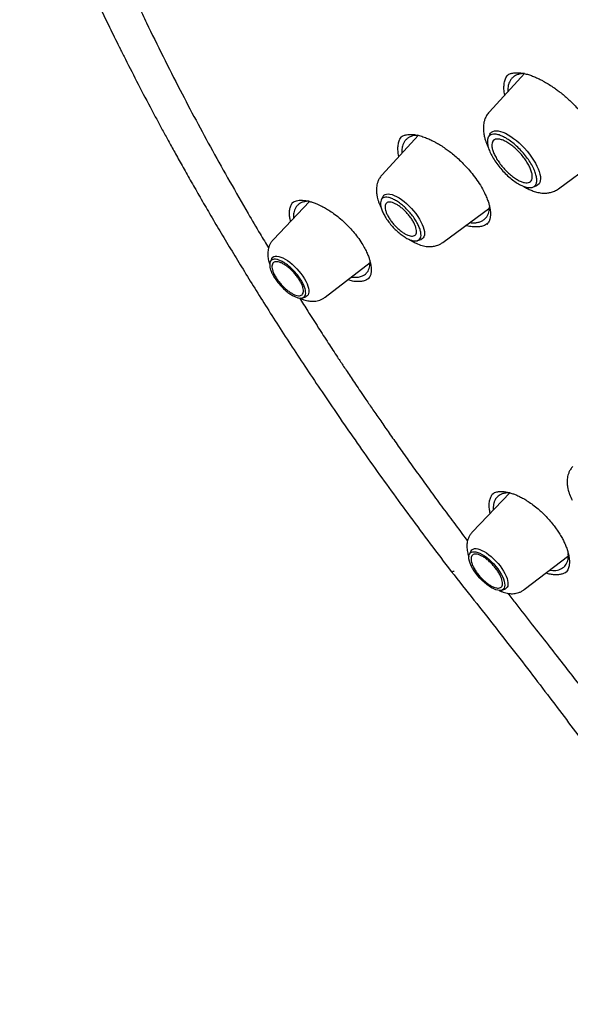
# Model space of a CAD drawing. Header units: millimetres. Extents: x 8 to 955, y 12 to 2039.
# Tile 19 of 116: x 691 to 709, y 762 to 794. Entities that reach past the tile are written whole.
import ezdxf

# ---------------------------------------------------------------- set-up
doc = ezdxf.new("R2010")
doc.units = ezdxf.units.MM

msp = doc.modelspace()

# ---------------------------------------------------------------- linework, layer by layer
at = {"color": 7, "linetype": 'Continuous', "lineweight": 30}
for p, q in [((707.904, 792.127), (706.757, 790.88)), ((704.446, 790.115), (703.266, 788.834)), ((703.863, 790.044), (703.867, 790.047)), ((706.773, 790.154), (706.719, 790.045)), ((709.003, 788.377), (710.499, 789.482)), ((708.169, 788.43), (708.283, 788.471)), ((703.289, 788.118), (703.238, 788.013)), ((700.91, 787.965), (699.729, 786.73)), ((705.243, 786.631), (706.771, 787.76)), ((704.424, 786.691), (704.534, 786.731)), ((699.677, 786.101), (699.629, 786.004)), ((701.416, 784.85), (702.883, 785.977)), ((702.8, 785.437), (702.797, 785.435)), ((700.684, 784.829), (700.785, 784.866)), ((707.422, 778.483), (706.207, 777.213)), ((708.866, 777.406), (709.03, 777.169)), ((709.029, 777.171), (709.052, 777.134)), ((706.155, 776.584), (706.108, 776.488)), ((707.895, 775.333), (709.34, 776.443)), ((707.163, 775.312), (707.263, 775.349))]:
    msp.add_line(p, q, dxfattribs=at)
at = {"color": 7, "linetype": 'Continuous', "lineweight": 30, "flags": 128}
for points in [[(706.773, 790.154), (706.791, 790.185), (706.825, 790.221), (706.868, 790.247), (706.92, 790.263), (706.98, 790.268), (707.046, 790.263), (707.119, 790.247), (707.197, 790.221), (707.28, 790.184), (707.366, 790.138), (707.455, 790.083), (707.545, 790.02), (707.636, 789.948), (707.726, 789.87), (707.815, 789.786), (707.901, 789.697), (707.983, 789.604), (708.06, 789.508), (708.132, 789.411), (708.197, 789.312), (708.255, 789.215), (708.305, 789.119), (708.347, 789.026), (708.38, 788.937), (708.403, 788.853), (708.417, 788.775), (708.421, 788.704), (708.415, 788.64), (708.4, 788.585), (708.375, 788.539), (708.34, 788.503), (708.297, 788.477), (708.283, 788.471)], [(703.289, 788.118), (703.297, 788.132), (703.326, 788.167), (703.364, 788.192), (703.41, 788.207), (703.464, 788.212), (703.524, 788.206), (703.591, 788.189), (703.663, 788.163), (703.739, 788.126), (703.818, 788.081), (703.899, 788.026), (703.981, 787.964), (704.062, 787.895), (704.142, 787.82), (704.22, 787.74), (704.293, 787.655), (704.362, 787.569), (704.426, 787.481), (704.482, 787.392), (704.532, 787.305), (704.573, 787.22), (704.605, 787.138), (704.629, 787.061), (704.643, 786.989), (704.647, 786.925), (704.642, 786.868), (704.627, 786.819), (704.603, 786.779), (704.569, 786.749), (704.534, 786.731)], [(699.677, 786.101), (699.684, 786.114), (699.712, 786.147), (699.749, 786.169), (699.793, 786.182), (699.846, 786.184), (699.905, 786.175), (699.969, 786.156), (700.039, 786.127), (700.112, 786.089), (700.188, 786.041), (700.265, 785.986), (700.342, 785.923), (700.418, 785.853), (700.492, 785.778), (700.562, 785.7), (700.628, 785.618), (700.688, 785.535), (700.741, 785.451), (700.787, 785.369), (700.825, 785.289), (700.854, 785.213), (700.874, 785.141), (700.885, 785.076), (700.885, 785.017), (700.876, 784.966), (700.858, 784.925), (700.83, 784.892), (700.794, 784.869), (700.785, 784.866)], [(706.825, 775.392), (706.75, 775.44), (706.674, 775.495), (706.597, 775.559), (706.522, 775.628), (706.45, 775.703), (706.381, 775.782), (706.317, 775.864), (706.26, 775.946), (706.209, 776.029), (706.167, 776.11), (706.133, 776.188), (706.108, 776.261), (706.093, 776.329), (706.088, 776.39), (706.094, 776.444), (706.109, 776.488), (706.133, 776.524), (706.167, 776.549), (706.21, 776.563), (706.26, 776.567), (706.318, 776.56), (706.382, 776.543), (706.45, 776.515), (706.523, 776.477), (706.598, 776.429), (706.674, 776.374), (706.751, 776.31), (706.826, 776.241), (706.898, 776.166), (706.967, 776.087), (707.031, 776.006), (707.088, 775.923), (707.139, 775.84), (707.181, 775.759), (707.215, 775.682), (707.24, 775.608), (707.255, 775.54), (707.26, 775.479), (707.254, 775.425), (707.239, 775.381), (707.215, 775.345), (707.181, 775.32), (707.138, 775.306), (707.088, 775.302), (707.03, 775.309), (706.966, 775.326), (706.898, 775.354), (706.825, 775.392)], [(706.155, 776.584), (706.163, 776.597), (706.19, 776.63), (706.227, 776.652), (706.272, 776.665), (706.324, 776.667), (706.383, 776.658), (706.448, 776.639), (706.518, 776.61), (706.591, 776.572), (706.666, 776.524), (706.743, 776.469), (706.821, 776.406), (706.897, 776.336), (706.97, 776.261), (707.041, 776.183), (707.106, 776.101), (707.166, 776.018), (707.22, 775.934), (707.266, 775.852), (707.303, 775.772), (707.333, 775.696), (707.353, 775.624), (707.363, 775.559), (707.364, 775.5), (707.355, 775.449), (707.336, 775.408), (707.309, 775.375), (707.272, 775.352), (707.263, 775.349)]]:
    msp.add_lwpolyline(points, dxfattribs=at)
at = {"color": 7, "linetype": 'Continuous', "lineweight": 30}
for points, knots in [([(693.8, 821.571), (693.875, 821.629), (694.032, 821.75), (694.281, 821.924), (694.545, 822.096), (694.817, 822.258), (695.096, 822.411), (695.383, 822.555), (695.677, 822.69), (695.979, 822.815), (696.288, 822.932), (696.604, 823.039), (696.927, 823.137), (697.258, 823.226), (697.595, 823.305), (697.939, 823.376), (698.29, 823.437), (698.648, 823.489), (699.012, 823.531), (699.383, 823.565), (699.761, 823.589), (700.145, 823.604), (700.536, 823.609), (700.933, 823.605), (701.336, 823.592), (701.745, 823.57), (702.161, 823.539), (702.582, 823.498), (703.01, 823.448), (703.443, 823.388), (703.882, 823.32), (704.326, 823.242), (704.776, 823.155), (705.232, 823.058), (705.693, 822.953), (706.159, 822.838), (706.63, 822.714), (707.106, 822.581), (707.587, 822.439), (708.073, 822.287), (708.563, 822.127), (709.058, 821.958), (709.558, 821.779), (710.062, 821.592), (710.57, 821.395), (711.082, 821.19), (711.598, 820.976), (712.118, 820.753), (712.642, 820.521), (713.169, 820.281), (713.7, 820.032), (714.234, 819.774), (714.771, 819.508), (715.311, 819.233), (715.855, 818.95), (716.401, 818.659), (716.95, 818.359), (717.502, 818.051), (718.056, 817.735), (718.612, 817.411), (719.171, 817.079), (719.731, 816.739), (720.294, 816.391), (720.858, 816.035), (721.424, 815.671), (721.992, 815.3), (722.561, 814.922), (723.131, 814.536), (723.703, 814.142), (724.275, 813.741), (724.849, 813.334), (725.423, 812.919), (725.998, 812.497), (726.573, 812.068), (727.148, 811.632), (727.724, 811.19), (728.3, 810.741), (728.876, 810.286), (729.452, 809.824), (730.027, 809.356), (730.602, 808.882), (731.176, 808.402), (731.75, 807.915), (732.323, 807.423), (732.895, 806.925), (733.465, 806.422), (734.035, 805.913), (734.603, 805.399), (735.17, 804.879), (735.734, 804.355), (736.298, 803.825), (736.859, 803.29), (737.418, 802.751), (737.976, 802.207), (738.53, 801.658), (739.083, 801.105), (739.633, 800.548), (740.18, 799.987), (740.725, 799.421), (741.266, 798.852), (741.805, 798.279), (742.34, 797.702), (742.872, 797.122), (743.401, 796.538), (743.926, 795.951), (744.448, 795.361), (744.966, 794.769), (745.479, 794.173), (745.989, 793.574), (746.495, 792.974), (746.997, 792.37), (747.494, 791.765), (747.987, 791.157), (748.475, 790.547), (748.958, 789.936), (749.437, 789.322), (749.911, 788.707), (750.379, 788.091), (750.843, 787.474), (751.301, 786.855), (751.754, 786.235), (752.202, 785.614), (752.644, 784.993), (753.08, 784.371), (753.511, 783.749), (753.936, 783.126), (754.355, 782.504), (754.767, 781.881), (755.174, 781.258), (755.575, 780.636), (755.969, 780.014), (756.357, 779.393), (756.738, 778.772), (757.112, 778.153), (757.48, 777.534), (757.842, 776.916), (758.196, 776.3), (758.544, 775.685), (758.884, 775.072), (759.217, 774.46), (759.544, 773.851), (759.863, 773.243), (760.175, 772.638), (760.479, 772.034), (760.776, 771.434), (761.065, 770.835), (761.347, 770.24), (761.621, 769.647), (761.888, 769.057), (762.147, 768.471), (762.398, 767.887), (762.641, 767.307), (762.876, 766.731), (763.103, 766.158), (763.322, 765.589), (763.533, 765.024), (763.736, 764.463), (763.931, 763.906), (764.118, 763.354), (764.296, 762.806), (764.466, 762.262), (764.628, 761.723), (764.782, 761.19), (764.927, 760.661), (765.063, 760.137), (765.191, 759.618), (765.311, 759.105), (765.422, 758.597), (765.525, 758.094), (765.619, 757.598), (765.705, 757.107), (765.782, 756.622), (765.85, 756.143), (765.91, 755.67), (765.961, 755.204), (766.004, 754.743), (766.038, 754.29), (766.064, 753.842), (766.081, 753.402), (766.089, 752.968), (766.089, 752.541), (766.08, 752.121), (766.063, 751.708), (766.037, 751.302), (766.002, 750.904), (765.959, 750.512), (765.908, 750.129), (765.848, 749.752), (765.779, 749.383), (765.703, 749.022), (765.617, 748.668), (765.523, 748.322), (765.421, 747.984), (765.31, 747.653), (765.191, 747.331), (765.064, 747.016), (764.928, 746.71), (764.784, 746.411), (764.632, 746.121), (764.471, 745.839), (764.302, 745.565), (764.125, 745.299), (763.939, 745.042), (763.746, 744.793), (763.543, 744.553), (763.371, 744.361), (763.263, 744.252), (763.228, 744.217)], [0, 0, 0, 0, 0.004492, 0.009453, 0.014412, 0.019368, 0.02432, 0.029268, 0.03421, 0.039148, 0.044081, 0.049008, 0.05393, 0.058848, 0.06376, 0.068668, 0.073572, 0.078472, 0.083368, 0.088262, 0.093152, 0.09804, 0.102926, 0.10781, 0.112693, 0.117574, 0.122454, 0.127333, 0.132212, 0.13709, 0.141967, 0.146845, 0.151722, 0.156599, 0.161476, 0.166353, 0.171231, 0.176109, 0.180987, 0.185865, 0.190744, 0.195623, 0.200502, 0.205382, 0.210262, 0.215143, 0.220024, 0.224905, 0.229787, 0.234669, 0.239552, 0.244435, 0.249318, 0.254202, 0.259086, 0.263971, 0.268856, 0.273741, 0.278627, 0.283513, 0.288399, 0.293286, 0.298173, 0.30306, 0.307947, 0.312835, 0.317723, 0.322611, 0.3275, 0.332389, 0.337278, 0.342167, 0.347056, 0.351946, 0.356835, 0.361725, 0.366615, 0.371506, 0.376396, 0.381287, 0.386177, 0.391068, 0.395959, 0.40085, 0.405741, 0.410633, 0.415524, 0.420416, 0.425307, 0.430199, 0.435091, 0.439982, 0.444874, 0.449766, 0.454658, 0.45955, 0.464442, 0.469334, 0.474227, 0.479119, 0.484011, 0.488903, 0.493796, 0.498688, 0.50358, 0.508472, 0.513365, 0.518257, 0.523149, 0.528041, 0.532933, 0.537826, 0.542718, 0.54761, 0.552502, 0.557394, 0.562286, 0.567178, 0.572069, 0.576961, 0.581853, 0.586744, 0.591636, 0.596527, 0.601418, 0.60631, 0.611201, 0.616092, 0.620982, 0.625873, 0.630763, 0.635654, 0.640544, 0.645434, 0.650324, 0.655214, 0.660103, 0.664992, 0.669882, 0.67477, 0.679659, 0.684548, 0.689436, 0.694324, 0.699211, 0.704099, 0.708986, 0.713873, 0.718759, 0.723645, 0.728531, 0.733417, 0.738302, 0.743187, 0.748072, 0.752956, 0.757839, 0.762723, 0.767606, 0.772488, 0.77737, 0.782252, 0.787133, 0.792014, 0.796895, 0.801775, 0.806654, 0.811533, 0.816412, 0.82129, 0.826168, 0.831046, 0.835923, 0.8408, 0.845677, 0.850554, 0.855431, 0.860307, 0.865184, 0.870061, 0.874938, 0.879816, 0.884694, 0.889573, 0.894453, 0.899334, 0.904216, 0.9091, 0.913986, 0.918875, 0.923766, 0.92866, 0.933557, 0.938458, 0.943363, 0.948273, 0.953187, 0.958106, 0.96303, 0.967959, 0.972893, 0.977833, 0.982777, 0.987727, 0.99268, 0.997637, 1, 1, 1, 1]), ([(691.475, 800.531), (691.548, 800.326), (691.739, 799.791), (692.076, 798.911), (692.4, 798.101), (692.65, 797.497), (692.811, 797.116), (692.964, 796.758), (693.108, 796.426), (693.243, 796.12), (693.368, 795.841), (693.482, 795.587), (693.58, 795.373), (693.662, 795.194), (693.728, 795.05), (693.784, 794.928), (693.836, 794.817), (693.892, 794.698), (693.96, 794.552), (694.045, 794.373), (694.155, 794.141), (694.287, 793.866), (694.438, 793.555), (694.593, 793.24), (694.751, 792.921), (694.995, 792.435), (695.333, 791.773), (695.684, 791.105), (695.955, 790.597), (696.142, 790.252), (696.338, 789.892), (696.555, 789.498), (696.796, 789.066), (697.063, 788.594), (697.35, 788.093), (697.659, 787.561), (697.99, 787), (698.337, 786.421), (698.699, 785.825), (699.077, 785.213), (699.477, 784.575), (699.9, 783.91), (700.347, 783.219), (700.819, 782.501), (701.317, 781.757), (701.84, 780.988), (702.391, 780.193), (702.965, 779.378), (703.564, 778.543), (704.187, 777.69), (704.839, 776.814), (705.288, 776.224), (705.516, 775.924)], [0, 0, 0, 0, 0.027013, 0.070404, 0.114016, 0.13113, 0.147346, 0.162433, 0.17639, 0.189218, 0.200916, 0.211486, 0.220926, 0.227745, 0.233791, 0.238846, 0.242923, 0.247619, 0.253662, 0.261052, 0.269789, 0.282323, 0.295138, 0.30807, 0.321121, 0.334291, 0.367731, 0.40191, 0.415539, 0.429288, 0.443687, 0.459081, 0.476824, 0.495729, 0.515795, 0.537022, 0.55941, 0.58296, 0.606228, 0.630528, 0.65586, 0.682225, 0.709622, 0.738052, 0.767514, 0.798009, 0.829535, 0.862091, 0.895068, 0.929037, 0.964011, 1, 1, 1, 1]), ([(695.342, 794.337), (695.429, 794.15), (695.684, 793.604), (696.135, 792.688), (696.671, 791.631), (697.209, 790.608), (697.748, 789.614), (698.313, 788.602), (698.834, 787.699), (699.257, 786.979), (699.483, 786.605), (699.574, 786.453)], [0, 0, 0, 0, 0.072781, 0.212987, 0.353171, 0.478036, 0.602989, 0.73009, 0.859906, 0.942935, 1, 1, 1, 1]), ([(707.263, 791.43), (707.256, 791.463), (707.234, 791.56), (707.229, 791.705), (707.246, 791.862), (707.29, 791.992), (707.34, 792.056), (707.364, 792.086)], [0, 0, 0, 0, 0.1163778, 0.3443919, 0.5730205, 0.8030279, 1, 1, 1, 1]), ([(707.32, 792.054), (707.336, 792.067), (707.367, 792.092), (707.419, 792.117), (707.468, 792.134), (707.522, 792.147), (707.588, 792.156), (707.674, 792.159), (707.776, 792.151), (707.895, 792.132), (708.026, 792.097), (708.16, 792.051), (708.288, 791.997), (708.404, 791.942), (708.528, 791.877), (708.668, 791.796), (708.811, 791.703), (708.941, 791.612), (709.063, 791.52), (709.188, 791.418), (709.318, 791.304), (709.451, 791.18), (709.593, 791.035), (709.742, 790.87), (709.895, 790.684), (710.045, 790.479), (710.191, 790.257), (710.269, 790.106), (710.31, 790.028)], [0, 0, 0, 0, 0.040953, 0.075415, 0.103354, 0.125585, 0.156751, 0.191717, 0.229941, 0.269626, 0.310696, 0.350589, 0.386416, 0.418094, 0.445706, 0.486307, 0.52843, 0.557332, 0.58759, 0.62421, 0.656477, 0.692959, 0.733694, 0.778686, 0.827901, 0.881263, 0.938663, 1, 1, 1, 1]), ([(707.906, 792.127), (707.889, 792.127), (707.826, 792.13), (707.734, 792.113), (707.623, 792.076), (707.53, 792.017), (707.458, 791.939), (707.412, 791.859), (707.383, 791.778), (707.366, 791.696), (707.358, 791.616), (707.36, 791.56), (707.361, 791.536)], [0, 0, 0, 0, 0.045848, 0.173116, 0.291187, 0.434297, 0.561146, 0.671767, 0.76039, 0.848184, 0.935156, 1, 1, 1, 1]), ([(706.757, 790.88), (706.725, 790.841), (706.667, 790.77), (706.614, 790.653), (706.583, 790.552), (706.569, 790.47), (706.563, 790.408), (706.562, 790.361), (706.562, 790.319), (706.565, 790.261), (706.574, 790.177), (706.596, 790.066), (706.629, 789.954), (706.667, 789.851), (706.697, 789.779), (706.718, 789.735), (706.722, 789.728)], [0, 0, 0, 0, 0.125558, 0.23119, 0.317001, 0.383465, 0.431209, 0.467481, 0.502714, 0.537066, 0.614057, 0.717474, 0.812971, 0.889257, 0.981787, 1, 1, 1, 1]), ([(703.814, 789.429), (703.813, 789.43), (703.795, 789.494), (703.783, 789.609), (703.781, 789.769), (703.809, 789.908), (703.853, 790.014), (703.897, 790.063), (703.914, 790.081)], [0, 0, 0, 0, 0.006638, 0.221137, 0.436224, 0.652624, 0.869131, 1, 1, 1, 1]), ([(703.866, 790.046), (703.883, 790.06), (703.915, 790.085), (703.967, 790.11), (704.015, 790.126), (704.075, 790.14), (704.149, 790.15), (704.259, 790.149), (704.394, 790.131), (704.552, 790.09), (704.685, 790.043), (704.783, 790.002), (704.855, 789.969), (704.939, 789.928), (705.045, 789.871), (705.176, 789.794), (705.316, 789.701), (705.46, 789.597), (705.603, 789.482), (705.756, 789.347), (705.916, 789.191), (706.08, 789.014), (706.242, 788.817), (706.4, 788.601), (706.488, 788.452), (706.533, 788.376)], [0, 0, 0, 0, 0.047593, 0.086003, 0.115142, 0.13805, 0.182425, 0.22528, 0.281775, 0.337937, 0.388348, 0.410568, 0.430903, 0.455306, 0.486937, 0.525761, 0.571711, 0.610804, 0.653899, 0.70119, 0.752713, 0.808445, 0.86831, 0.932193, 1, 1, 1, 1]), ([(704.433, 790.118), (704.412, 790.117), (704.369, 790.116), (704.295, 790.106), (704.221, 790.087), (704.16, 790.06), (704.118, 790.035), (704.086, 790.012), (704.057, 789.987), (704.031, 789.96), (703.997, 789.918), (703.961, 789.857), (703.926, 789.76), (703.907, 789.655), (703.912, 789.571), (703.913, 789.537)], [0, 0, 0, 0, 0.0626618, 0.1280052, 0.2359993, 0.3138588, 0.3631367, 0.411429, 0.4587374, 0.5050632, 0.550408, 0.6594481, 0.7623933, 0.904332, 1, 1, 1, 1]), ([(703.266, 788.834), (703.241, 788.803), (703.192, 788.743), (703.142, 788.645), (703.11, 788.553), (703.09, 788.461), (703.082, 788.375), (703.082, 788.299), (703.087, 788.23), (703.096, 788.165), (703.11, 788.096), (703.131, 788.018), (703.171, 787.894), (703.217, 787.798), (703.247, 787.734)], [0, 0, 0, 0, 0.105421, 0.200111, 0.283968, 0.357121, 0.43851, 0.502713, 0.555496, 0.617133, 0.669376, 0.741278, 0.828709, 1, 1, 1, 1]), ([(706.533, 788.376), (706.565, 788.316), (706.625, 788.202), (706.69, 788.046), (706.736, 787.912), (706.767, 787.789), (706.786, 787.681), (706.793, 787.591), (706.793, 787.526), (706.789, 787.477), (706.784, 787.437), (706.776, 787.4), (706.765, 787.361), (706.747, 787.317), (706.719, 787.267), (706.689, 787.236), (706.672, 787.22)], [0, 0, 0, 0, 0.110116, 0.209324, 0.298064, 0.376622, 0.465847, 0.537646, 0.593287, 0.636384, 0.677389, 0.716328, 0.758815, 0.819963, 0.900399, 1, 1, 1, 1]), ([(707.855, 788.466), (707.865, 788.46), (707.909, 788.432), (707.996, 788.385), (708.119, 788.327), (708.233, 788.286), (708.334, 788.26), (708.422, 788.243), (708.523, 788.234), (708.635, 788.237), (708.753, 788.257), (708.882, 788.299), (708.961, 788.35), (709.003, 788.377)], [0, 0, 0, 0, 0.0249585, 0.1186888, 0.2246683, 0.3448958, 0.4107965, 0.4824331, 0.5740887, 0.6588682, 0.7579825, 0.8717214, 1, 1, 1, 1]), ([(700.291, 787.318), (700.28, 787.362), (700.258, 787.461), (700.25, 787.6), (700.264, 787.734), (700.301, 787.85), (700.344, 787.91), (700.365, 787.939)], [0, 0, 0, 0, 0.17167, 0.379957, 0.589543, 0.799202, 1, 1, 1, 1]), ([(700.327, 787.911), (700.341, 787.923), (700.37, 787.947), (700.441, 787.98), (700.523, 788.001), (700.602, 788.008), (700.683, 788.007), (700.777, 787.996), (700.882, 787.974), (700.977, 787.947), (701.053, 787.921), (701.117, 787.897), (701.191, 787.866), (701.284, 787.822), (701.399, 787.762), (701.538, 787.68), (701.697, 787.572), (701.875, 787.434), (702.05, 787.278), (702.214, 787.112), (702.365, 786.941), (702.512, 786.752), (702.597, 786.619), (702.64, 786.55)], [0, 0, 0, 0, 0.052634, 0.107827, 0.160026, 0.201439, 0.237795, 0.280397, 0.326592, 0.367356, 0.39113, 0.412311, 0.437506, 0.470142, 0.510189, 0.557583, 0.612241, 0.674386, 0.744294, 0.801845, 0.863704, 0.929777, 1, 1, 1, 1]), ([(700.894, 787.97), (700.893, 787.97), (700.848, 787.974), (700.771, 787.964), (700.669, 787.941), (700.587, 787.901), (700.515, 787.847), (700.457, 787.776), (700.416, 787.691), (700.394, 787.607), (700.385, 787.527), (700.383, 787.466), (700.387, 787.429), (700.388, 787.419)], [0, 0, 0, 0, 0.003333, 0.129448, 0.248417, 0.360264, 0.465008, 0.593614, 0.709682, 0.813249, 0.892901, 0.971746, 1, 1, 1, 1]), ([(706.119, 787.278), (706.135, 787.277), (706.169, 787.273), (706.219, 787.271), (706.27, 787.271), (706.318, 787.274), (706.39, 787.284), (706.478, 787.309), (706.577, 787.362), (706.656, 787.436), (706.712, 787.525), (706.745, 787.612), (706.76, 787.697), (706.767, 787.754), (706.766, 787.785), (706.766, 787.787)], [0, 0, 0, 0, 0.040266, 0.088691, 0.135946, 0.18203, 0.226941, 0.354551, 0.471576, 0.611038, 0.731571, 0.833116, 0.91477, 0.99553, 1, 1, 1, 1]), ([(706.697, 787.247), (706.675, 787.231), (706.621, 787.189), (706.508, 787.151), (706.365, 787.13), (706.203, 787.139), (706.078, 787.158), (706.005, 787.182), (705.994, 787.186)], [0, 0, 0, 0, 0.138693, 0.344988, 0.55128, 0.757945, 0.964724, 1, 1, 1, 1]), ([(699.729, 786.73), (699.705, 786.702), (699.659, 786.65), (699.612, 786.564), (699.581, 786.483), (699.56, 786.404), (699.55, 786.331), (699.547, 786.266), (699.55, 786.171), (699.567, 786.053), (699.599, 785.957), (699.613, 785.916)], [0, 0, 0, 0, 0.126782, 0.239716, 0.338675, 0.423812, 0.516417, 0.587149, 0.652496, 0.849613, 1, 1, 1, 1]), ([(702.64, 786.55), (702.671, 786.497), (702.729, 786.394), (702.795, 786.252), (702.842, 786.129), (702.876, 786.015), (702.899, 785.914), (702.91, 785.829), (702.914, 785.764), (702.913, 785.713), (702.91, 785.668), (702.904, 785.628), (702.895, 785.587), (702.878, 785.539), (702.85, 785.484), (702.818, 785.451), (702.801, 785.433)], [0, 0, 0, 0, 0.10368, 0.197167, 0.280821, 0.35488, 0.438967, 0.506585, 0.558946, 0.606044, 0.650448, 0.692886, 0.739092, 0.805806, 0.892808, 1, 1, 1, 1]), ([(704.162, 786.723), (704.188, 786.706), (704.259, 786.66), (704.394, 786.592), (704.564, 786.528), (704.711, 786.501), (704.815, 786.496), (704.879, 786.498), (704.942, 786.506), (705.009, 786.52), (705.081, 786.542), (705.163, 786.577), (705.215, 786.613), (705.243, 786.631)], [0, 0, 0, 0, 0.074502, 0.203531, 0.38265, 0.549531, 0.604958, 0.660426, 0.718526, 0.772739, 0.837637, 0.913386, 1, 1, 1, 1]), ([(702.271, 785.506), (702.306, 785.502), (702.372, 785.494), (702.457, 785.499), (702.531, 785.51), (702.602, 785.53), (702.667, 785.56), (702.722, 785.599), (702.77, 785.645), (702.813, 785.703), (702.848, 785.778), (702.877, 785.879), (702.876, 785.964), (702.875, 786.015)], [0, 0, 0, 0, 0.092449, 0.175531, 0.252525, 0.32342, 0.418276, 0.499355, 0.566624, 0.656555, 0.758766, 0.856588, 1, 1, 1, 1]), ([(702.813, 785.448), (702.781, 785.429), (702.717, 785.39), (702.596, 785.36), (702.46, 785.352), (702.31, 785.367), (702.201, 785.396), (702.147, 785.411)], [0, 0, 0, 0, 0.197384, 0.398231, 0.599501, 0.800881, 1, 1, 1, 1]), ([(700.577, 784.824), (700.668, 784.679), (700.871, 784.357), (701.184, 783.868), (701.507, 783.37), (701.749, 783), (701.917, 782.747), (702.02, 782.591), (702.134, 782.42), (702.263, 782.227), (702.408, 782.011), (702.569, 781.772), (702.758, 781.495), (702.977, 781.175), (703.228, 780.811), (703.503, 780.416), (703.802, 779.99), (704.126, 779.533), (704.468, 779.056), (704.828, 778.559), (705.205, 778.044), (705.607, 777.502), (705.891, 777.123), (706.041, 776.924), (706.048, 776.916)], [0, 0, 0, 0, 0.054775, 0.122121, 0.184988, 0.243372, 0.262023, 0.280888, 0.302408, 0.326782, 0.354012, 0.384102, 0.417053, 0.45912, 0.505093, 0.554981, 0.608794, 0.66654, 0.728233, 0.790027, 0.855353, 0.924227, 0.996665, 1, 1, 1, 1]), ([(700.599, 784.822), (700.626, 784.809), (700.708, 784.768), (700.816, 784.738), (700.918, 784.721), (700.992, 784.715), (701.072, 784.717), (701.156, 784.729), (701.241, 784.753), (701.331, 784.79), (701.387, 784.829), (701.416, 784.85)], [0, 0, 0, 0, 0.103629, 0.31253, 0.387672, 0.471251, 0.573351, 0.662871, 0.763801, 0.876231, 1, 1, 1, 1]), ([(709.472, 779.343), (709.446, 779.312), (709.397, 779.252), (709.347, 779.154), (709.315, 779.062), (709.295, 778.97), (709.287, 778.884), (709.288, 778.808), (709.293, 778.739), (709.302, 778.674), (709.316, 778.605), (709.336, 778.527), (709.377, 778.403), (709.422, 778.307), (709.453, 778.243)], [0, 0, 0, 0, 0.105421, 0.200111, 0.283968, 0.357121, 0.43851, 0.502713, 0.555496, 0.617133, 0.669376, 0.741278, 0.828709, 1, 1, 1, 1]), ([(706.783, 777.815), (706.773, 777.866), (706.752, 777.972), (706.75, 778.118), (706.769, 778.252), (706.809, 778.367), (706.854, 778.427), (706.875, 778.456)], [0, 0, 0, 0, 0.190199, 0.396094, 0.600807, 0.804881, 1, 1, 1, 1]), ([(706.844, 778.434), (706.862, 778.448), (706.894, 778.474), (706.958, 778.502), (707.025, 778.518), (707.078, 778.524), (707.123, 778.527), (707.17, 778.526), (707.228, 778.522), (707.303, 778.512), (707.401, 778.491), (707.512, 778.459), (707.629, 778.414), (707.746, 778.362), (707.878, 778.292), (708.023, 778.202), (708.18, 778.091), (708.333, 777.968), (708.476, 777.839), (708.609, 777.707), (708.741, 777.562), (708.824, 777.458), (708.866, 777.405)], [0, 0, 0, 0, 0.066793, 0.12456, 0.172063, 0.20554, 0.229063, 0.25546, 0.28556, 0.321126, 0.367247, 0.424245, 0.468265, 0.517052, 0.570602, 0.629215, 0.693038, 0.762087, 0.81729, 0.875363, 0.936268, 1, 1, 1, 1]), ([(707.435, 778.48), (707.42, 778.481), (707.365, 778.486), (707.275, 778.478), (707.194, 778.458), (707.141, 778.436), (707.114, 778.422), (707.088, 778.407), (707.065, 778.392), (707.045, 778.375), (707.026, 778.358), (706.997, 778.329), (706.964, 778.287), (706.936, 778.235), (706.918, 778.191), (706.906, 778.152), (706.896, 778.112), (706.889, 778.071), (706.885, 778.028), (706.883, 777.984), (706.882, 777.949), (706.885, 777.928), (706.885, 777.922)], [0, 0, 0, 0, 0.040569, 0.155592, 0.278606, 0.316822, 0.353541, 0.388766, 0.422496, 0.454735, 0.485482, 0.514739, 0.60539, 0.677855, 0.723012, 0.767777, 0.812151, 0.856136, 0.899731, 0.94294, 0.985762, 1, 1, 1, 1]), ([(706.207, 777.213), (706.183, 777.185), (706.138, 777.133), (706.091, 777.047), (706.059, 776.966), (706.039, 776.887), (706.029, 776.814), (706.026, 776.749), (706.028, 776.654), (706.046, 776.535), (706.078, 776.439), (706.092, 776.398)], [0, 0, 0, 0, 0.12655, 0.239279, 0.338057, 0.423039, 0.515475, 0.586077, 0.651304, 0.848062, 1, 1, 1, 1]), ([(709.052, 777.134), (709.08, 777.086), (709.133, 776.996), (709.197, 776.868), (709.253, 776.738), (709.298, 776.612), (709.33, 776.496), (709.348, 776.408), (709.357, 776.342), (709.362, 776.289), (709.364, 776.238), (709.363, 776.185), (709.357, 776.128), (709.345, 776.067), (709.322, 776), (709.288, 775.935), (709.254, 775.9), (709.236, 775.881)], [0, 0, 0, 0, 0.082677, 0.158316, 0.226986, 0.316983, 0.391525, 0.450778, 0.49498, 0.532363, 0.568746, 0.61572, 0.664224, 0.724559, 0.797859, 0.889242, 1, 1, 1, 1]), ([(708.721, 775.967), (708.755, 775.962), (708.866, 775.945), (709.027, 775.973), (709.185, 776.055), (709.285, 776.194), (709.332, 776.345), (709.328, 776.459), (709.326, 776.503)], [0, 0, 0, 0, 0.08952, 0.287482, 0.498923, 0.697129, 0.882016, 1, 1, 1, 1]), ([(705.515, 775.926), (705.762, 775.614), (706.25, 774.999), (706.967, 774.089), (707.658, 773.204), (708.322, 772.344), (708.954, 771.513), (709.554, 770.711), (710.123, 769.937), (710.665, 769.187), (711.21, 768.419), (711.754, 767.635), (712.293, 766.838), (712.796, 766.078), (713.263, 765.356), (713.695, 764.671), (714.064, 764.074), (714.376, 763.561), (714.637, 763.126), (714.88, 762.714), (715.106, 762.325), (715.316, 761.959), (715.509, 761.618), (715.69, 761.295), (715.932, 760.86), (716.244, 760.287), (716.631, 759.557), (717.027, 758.788), (717.432, 757.98), (717.844, 757.133), (718.264, 756.24), (718.692, 755.301), (719.122, 754.32), (719.554, 753.3), (719.985, 752.24), (720.416, 751.135), (720.781, 750.156), (721.08, 749.325), (721.312, 748.665), (721.531, 748.027), (721.735, 747.417), (721.926, 746.833), (722.105, 746.277), (722.276, 745.732), (722.44, 745.2), (722.596, 744.684), (722.739, 744.201), (722.87, 743.752), (722.994, 743.32), (723.11, 742.909), (723.218, 742.523), (723.312, 742.18), (723.381, 741.927), (723.428, 741.754), (723.456, 741.65), (723.48, 741.56), (723.501, 741.482), (723.521, 741.405), (723.545, 741.314), (723.578, 741.19), (723.622, 741.026), (723.676, 740.818), (723.738, 740.578), (723.807, 740.313), (723.879, 740.031), (723.969, 739.674), (724.078, 739.236), (724.207, 738.709), (724.339, 738.157), (724.475, 737.581), (724.614, 736.981), (724.757, 736.349), (724.892, 735.736), (725.02, 735.146), (725.137, 734.595), (725.249, 734.053), (725.36, 733.51), (725.466, 732.978), (725.567, 732.46), (725.657, 731.991), (725.735, 731.57), (725.803, 731.197), (725.855, 730.907), (725.894, 730.689), (725.922, 730.532), (725.946, 730.391), (725.97, 730.255), (725.994, 730.114), (726.02, 729.961), (726.049, 729.789), (726.081, 729.596), (726.117, 729.378), (726.157, 729.135), (726.199, 728.87), (726.242, 728.593), (726.286, 728.312), (726.329, 728.027), (726.371, 727.74), (726.413, 727.449), (726.455, 727.156), (726.494, 726.871), (726.529, 726.61), (726.558, 726.388), (726.581, 726.208), (726.599, 726.073), (726.611, 725.974), (726.621, 725.899), (726.629, 725.832), (726.637, 725.765), (726.646, 725.693), (726.658, 725.594), (726.675, 725.458), (726.696, 725.279), (726.721, 725.065), (726.749, 724.815), (726.781, 724.529), (726.816, 724.209), (726.853, 723.853), (726.892, 723.463), (726.933, 723.039), (726.975, 722.58), (727.018, 722.088), (727.063, 721.54), (727.11, 720.933), (727.158, 720.267), (727.204, 719.56), (727.248, 718.816), (727.291, 718.033), (727.332, 717.229), (727.37, 716.405), (727.406, 715.564), (727.441, 714.689), (727.476, 713.779), (727.499, 713.161), (727.51, 712.846)], [0, 0, 0, 0, 0.016778, 0.033038, 0.04878, 0.064003, 0.078707, 0.092645, 0.106083, 0.119019, 0.131451, 0.145595, 0.159031, 0.171759, 0.183779, 0.195088, 0.205687, 0.213171, 0.220254, 0.226937, 0.23322, 0.239104, 0.244587, 0.24967, 0.254612, 0.265472, 0.277015, 0.289244, 0.301785, 0.314973, 0.328809, 0.343291, 0.358421, 0.37391, 0.390025, 0.406766, 0.424134, 0.43433, 0.444325, 0.453904, 0.463067, 0.471815, 0.480149, 0.48807, 0.496305, 0.50404, 0.511275, 0.518007, 0.524235, 0.530683, 0.536479, 0.541623, 0.546115, 0.547878, 0.54944, 0.5508, 0.551959, 0.552967, 0.554284, 0.556021, 0.558576, 0.561701, 0.565389, 0.569416, 0.573651, 0.578094, 0.585495, 0.593411, 0.601844, 0.610382, 0.619402, 0.628909, 0.638902, 0.647092, 0.655572, 0.663852, 0.671613, 0.680179, 0.688016, 0.695123, 0.701501, 0.707148, 0.712066, 0.714697, 0.717058, 0.71915, 0.721104, 0.723223, 0.725517, 0.728012, 0.731012, 0.734216, 0.737901, 0.74201, 0.746219, 0.750478, 0.754787, 0.759146, 0.763555, 0.768014, 0.7725, 0.776533, 0.779922, 0.782665, 0.784763, 0.78612, 0.787176, 0.788204, 0.789204, 0.79023, 0.791553, 0.793761, 0.796532, 0.799865, 0.803761, 0.808219, 0.81324, 0.818823, 0.824969, 0.831677, 0.838949, 0.846783, 0.855181, 0.865255, 0.876036, 0.887524, 0.899718, 0.912618, 0.926226, 0.939707, 0.953822, 0.968574, 0.983965, 1, 1, 1, 1]), ([(705.518, 775.926), (705.521, 775.923), (705.528, 775.914), (705.556, 775.916), (705.593, 775.93), (705.608, 775.936)], [0, 0, 0, 0, 0.281473, 0.692661, 1, 1, 1, 1]), ([(709.26, 775.909), (709.247, 775.899), (709.207, 775.868), (709.122, 775.836), (709.009, 775.813), (708.882, 775.811), (708.745, 775.83), (708.648, 775.85), (708.595, 775.869), (708.594, 775.87)], [0, 0, 0, 0, 0.088091, 0.269902, 0.451616, 0.632759, 0.813684, 0.994686, 1, 1, 1, 1]), ([(707.072, 775.308), (707.101, 775.293), (707.185, 775.251), (707.295, 775.221), (707.397, 775.204), (707.471, 775.198), (707.551, 775.2), (707.635, 775.212), (707.719, 775.236), (707.809, 775.273), (707.865, 775.312), (707.895, 775.333)], [0, 0, 0, 0, 0.109475, 0.317013, 0.391666, 0.4747, 0.576134, 0.66507, 0.765341, 0.877039, 1, 1, 1, 1]), ([(707.357, 775.211), (707.444, 775.1), (707.709, 774.759), (708.146, 774.201), (708.658, 773.547), (709.144, 772.924), (709.603, 772.332), (710.047, 771.753), (710.474, 771.189), (710.882, 770.642), (711.258, 770.133), (711.601, 769.66), (711.898, 769.247), (712.154, 768.887), (712.377, 768.569), (712.594, 768.258), (712.81, 767.945), (713.025, 767.63), (713.338, 767.167), (713.746, 766.551), (714.351, 765.614), (715.051, 764.491), (715.832, 763.18), (716.589, 761.85), (717.32, 760.505), (717.975, 759.238), (718.562, 758.053), (719.088, 756.953), (719.597, 755.845), (720.087, 754.738), (720.552, 753.648), (720.988, 752.587), (721.395, 751.563), (721.694, 750.784), (721.901, 750.233), (722.03, 749.885), (722.169, 749.505), (722.319, 749.09), (722.48, 748.639), (722.662, 748.121), (722.864, 747.53), (723.088, 746.862), (723.322, 746.145), (723.556, 745.407), (723.789, 744.654), (724.019, 743.887), (724.254, 743.08), (724.493, 742.233), (724.735, 741.346), (724.98, 740.418), (725.196, 739.571), (725.328, 739.034), (725.38, 738.82)], [0, 0, 0, 0, 0.010413, 0.031748, 0.052073, 0.071383, 0.089673, 0.106945, 0.124778, 0.141401, 0.15682, 0.171041, 0.184067, 0.194011, 0.20326, 0.212464, 0.221709, 0.230995, 0.240325, 0.262487, 0.284891, 0.321778, 0.359011, 0.396221, 0.433428, 0.470654, 0.500283, 0.529943, 0.559629, 0.589312, 0.618294, 0.646222, 0.673088, 0.698882, 0.70718, 0.716156, 0.726033, 0.736808, 0.748483, 0.761056, 0.777029, 0.794247, 0.812709, 0.832412, 0.851051, 0.870677, 0.89129, 0.912894, 0.935492, 0.959092, 0.983706, 1, 1, 1, 1])]:
    msp.add_open_spline(points, degree=3, knots=knots, dxfattribs=at)
for points in [[(708.275, 788.836), (708.286, 788.789), (708.307, 788.695), (708.3, 788.581), (708.265, 788.493), (708.199, 788.435), (708.106, 788.41), (707.99, 788.419), (707.855, 788.461), (707.707, 788.535), (707.55, 788.638), (707.391, 788.765), (707.236, 788.912), (707.092, 789.074), (706.963, 789.244), (706.854, 789.416), (706.77, 789.582), (706.714, 789.737), (706.689, 789.875), (706.694, 789.99), (706.73, 790.078), (706.796, 790.135), (706.888, 790.16), (707.004, 790.151), (707.139, 790.109), (707.288, 790.036), (707.445, 789.933), (707.604, 789.806), (707.758, 789.658), (707.903, 789.496), (708.032, 789.326), (708.14, 789.155), (708.226, 788.988), (708.259, 788.887), (708.275, 788.836)], [(708.134, 788.918), (708.142, 788.879), (708.16, 788.802), (708.154, 788.709), (708.125, 788.637), (708.071, 788.59), (707.995, 788.569), (707.901, 788.577), (707.79, 788.611), (707.668, 788.671), (707.54, 788.755), (707.41, 788.86), (707.284, 788.98), (707.165, 789.113), (707.06, 789.252), (706.971, 789.392), (706.903, 789.528), (706.857, 789.655), (706.836, 789.768), (706.84, 789.862), (706.87, 789.934), (706.923, 789.981), (706.999, 790.001), (707.094, 789.994), (707.204, 789.96), (707.326, 789.899), (707.454, 789.815), (707.584, 789.711), (707.711, 789.59), (707.829, 789.458), (707.935, 789.319), (708.023, 789.179), (708.093, 789.042), (708.12, 788.959), (708.134, 788.918)], [(704.511, 787.024), (704.52, 786.985), (704.537, 786.908), (704.532, 786.815), (704.502, 786.743), (704.449, 786.696), (704.373, 786.676), (704.278, 786.683), (704.167, 786.717), (704.046, 786.778), (703.918, 786.861), (703.788, 786.966), (703.661, 787.086), (703.543, 787.219), (703.437, 787.358), (703.348, 787.498), (703.28, 787.634), (703.234, 787.761), (703.213, 787.874), (703.217, 787.968), (703.247, 788.04), (703.301, 788.087), (703.376, 788.107), (703.471, 788.1), (703.582, 788.066), (703.703, 788.005), (703.832, 787.921), (703.962, 787.817), (704.088, 787.696), (704.206, 787.564), (704.312, 787.425), (704.401, 787.285), (704.471, 787.148), (704.498, 787.065), (704.511, 787.024)], [(704.007, 786.917), (703.974, 786.937), (703.908, 786.978), (703.807, 787.061), (703.709, 787.154), (703.617, 787.257), (703.534, 787.365), (703.465, 787.474), (703.412, 787.58), (703.376, 787.679), (703.36, 787.767), (703.363, 787.84), (703.386, 787.896), (703.428, 787.932), (703.487, 787.948), (703.561, 787.943), (703.647, 787.916), (703.742, 787.869), (703.841, 787.804), (703.942, 787.723), (704.041, 787.629), (704.133, 787.526), (704.215, 787.418), (704.284, 787.308), (704.337, 787.203), (704.373, 787.104), (704.389, 787.016), (704.386, 786.943), (704.363, 786.887), (704.321, 786.85), (704.262, 786.835), (704.188, 786.84), (704.103, 786.866), (704.039, 786.9), (704.007, 786.917)], [(700.761, 785.125), (700.769, 785.091), (700.785, 785.022), (700.78, 784.939), (700.754, 784.875), (700.706, 784.833), (700.638, 784.815), (700.554, 784.822), (700.456, 784.852), (700.348, 784.906), (700.234, 784.98), (700.118, 785.073), (700.006, 785.18), (699.901, 785.298), (699.807, 785.422), (699.728, 785.546), (699.667, 785.667), (699.626, 785.78), (699.607, 785.88), (699.611, 785.964), (699.638, 786.028), (699.685, 786.07), (699.753, 786.088), (699.837, 786.081), (699.935, 786.051), (700.043, 785.997), (700.157, 785.923), (700.273, 785.83), (700.385, 785.723), (700.491, 785.605), (700.584, 785.481), (700.663, 785.357), (700.725, 785.235), (700.749, 785.162), (700.761, 785.125)], [(700.691, 785.166), (700.697, 785.136), (700.711, 785.076), (700.707, 785.003), (700.684, 784.947), (700.642, 784.911), (700.583, 784.895), (700.509, 784.9), (700.423, 784.927), (700.329, 784.974), (700.229, 785.039), (700.128, 785.12), (700.029, 785.214), (699.937, 785.317), (699.855, 785.425), (699.786, 785.534), (699.733, 785.64), (699.697, 785.739), (699.681, 785.827), (699.684, 785.9), (699.707, 785.956), (699.749, 785.993), (699.808, 786.008), (699.882, 786.003), (699.968, 785.976), (700.062, 785.929), (700.162, 785.864), (700.263, 785.783), (700.362, 785.689), (700.454, 785.586), (700.536, 785.478), (700.605, 785.369), (700.659, 785.262), (700.68, 785.198), (700.691, 785.166)], [(706.806, 775.46), (706.773, 775.481), (706.708, 775.522), (706.606, 775.604), (706.508, 775.697), (706.416, 775.8), (706.334, 775.908), (706.265, 776.017), (706.211, 776.123), (706.176, 776.222), (706.159, 776.31), (706.163, 776.383), (706.186, 776.439), (706.228, 776.476), (706.287, 776.491), (706.36, 776.486), (706.446, 776.459), (706.541, 776.412), (706.641, 776.347), (706.742, 776.266), (706.84, 776.172), (706.932, 776.069), (707.014, 775.961), (707.083, 775.852), (707.137, 775.746), (707.172, 775.647), (707.189, 775.559), (707.185, 775.486), (707.162, 775.43), (707.12, 775.394), (707.061, 775.378), (706.988, 775.384), (706.902, 775.409), (706.838, 775.443), (706.806, 775.46)]]:
    msp.add_open_spline(points, degree=3, dxfattribs=at)

doc.saveas('drawing.dxf')
